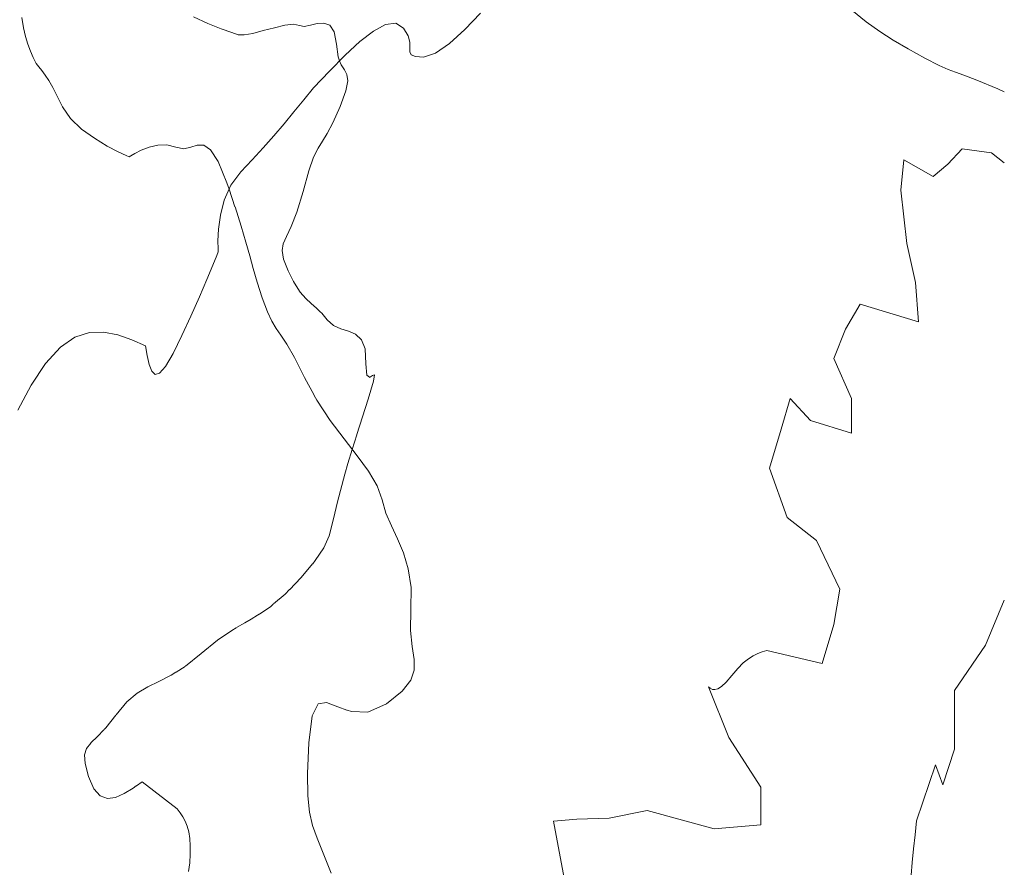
# Model space of a CAD drawing. Header units: millimetres. Extents: x -46876 to 9452, y -13755 to 24767.
# Tile 46 of 55: x 2859 to 9452, y 6201 to 11876. Entities that reach past the tile are written whole.
import ezdxf

# ---------------------------------------------------------------- set-up
doc = ezdxf.new("R2010")
doc.units = ezdxf.units.MM
doc.layers.add('L-PLNT', color=71, linetype='Continuous', lineweight=9)

# ---------------------------------------------------------------- blocks, each defined once
blk = doc.blocks.new('M_RPC Tree - Deciduous - Red Maple - 9 Meters-V44-3D - CAPA')
at = {"layer": 'L-PLNT'}
for p, q in [((9073.1, 10907.9), (9170.8, 11011.1)), ((9170.8, 11011.1), (9366.3, 10984.4)), ((9366.3, 10984.4), (9452.3, 10918.1)), ((8760.4, 10734.5), (8780, 10937.3)), ((8780, 10937.3), (8975.4, 10825.9)), ((8975.4, 10825.9), (9073.1, 10907.9)), ((8799.5, 10377.3), (8760.4, 10734.5)), ((8858.1, 10117.1), (8799.5, 10377.3)), ((8877.7, 9853.8), (8858.1, 10117.1)), ((8389.1, 9804), (8486.8, 9970.8)), ((8486.8, 9970.8), (8877.7, 9853.8)), ((8310.9, 9607), (8389.1, 9804)), ((8428.2, 9340.9), (8310.9, 9607)), ((7959.1, 9133.7), (8017.8, 9339.7)), ((8017.8, 9339.7), (8154.6, 9191.8)), ((8428.2, 9107.8), (8428.2, 9340.9)), ((8154.6, 9191.8), (8428.2, 9107.8)), ((7880.9, 8873.1), (7959.1, 9133.7)), ((7998.2, 8543.4), (7880.9, 8873.1)), ((8193.7, 8389.6), (7998.2, 8543.4)), ((8350, 8063.1), (8193.7, 8389.6)), ((8310.9, 7826.9), (8350, 8063.1)), ((9326.3, 7688.4), (9452.3, 7990.4)), ((8232.7, 7566.3), (8310.9, 7826.9)), ((7832, 7643.5), (7861.4, 7653)), ((7861.4, 7653), (8232.7, 7566.3)), ((9119.4, 7385.5), (9326.3, 7688.4)), ((7704.2, 7569.7), (7738.7, 7597.1)), ((7738.7, 7597.1), (7771.2, 7617.4)), ((7771.2, 7617.4), (7802.1, 7632.3)), ((7802.1, 7632.3), (7832, 7643.5)), ((7626.9, 7485.8), (7667.1, 7533.1)), ((7667.1, 7533.1), (7704.2, 7569.7)), ((7589, 7441.2), (7626.9, 7485.8)), ((7607.3, 7071.1), (7470.5, 7409.7)), ((7470.5, 7409.7), (7483.3, 7399.8)), ((7483.3, 7399.8), (7497.3, 7392.5)), ((7497.3, 7392.5), (7513.6, 7390.4)), ((7513.6, 7390.4), (7533.6, 7396)), ((7533.6, 7396), (7558.3, 7412.1)), ((7558.3, 7412.1), (7589, 7441.2)), ((9119.4, 6992.2), (9119.4, 7385.5)), ((7822.3, 6738.6), (7607.3, 7071.1)), ((9039.8, 6753.1), (9119.4, 6992.2)), ((8864.6, 6512.7), (8992, 6887)), ((8992, 6887), (9039.8, 6753.1)), ((7822.3, 6484.3), (7822.3, 6738.6)), ((6591, 6523.2), (6806.1, 6529.8)), ((6806.1, 6529.8), (7060.1, 6582)), ((7060.1, 6582), (7509.6, 6459.2)), ((6434.7, 6510.6), (6591, 6523.2)), ((6512.9, 6093), (6434.7, 6510.6)), ((7509.6, 6459.2), (7822.3, 6484.3)), ((8854.5, 6417.5), (8864.6, 6512.7)), ((8844.7, 6324), (8854.5, 6417.5)), ((8835.8, 6234), (8844.7, 6324)), ((8828.2, 6149.1), (8835.8, 6234))]:
    blk.add_line(p, q, dxfattribs=at)
blk = doc.blocks.new('M_RPC Tree - Deciduous - Scarlet Oak - 12_5 Meters-V45-3D - CAPA')
at = {"layer": 'L-PLNT'}
for p, q in [((2872.9, 11890.1), (2884.1, 11821.8)), ((4022.4, 11895.1), (4118.9, 11850.8)), ((2884.1, 11821.8), (2897.9, 11762.9)), ((4118.9, 11850.8), (4208, 11815.9)), ((4208, 11815.9), (4279.5, 11790.7)), ((4420.6, 11784.6), (4490.8, 11802.7)), ((4490.8, 11802.7), (4564.8, 11822.5)), ((4564.8, 11822.5), (4634.9, 11838.5)), ((4634.9, 11838.5), (4693.3, 11845.4)), ((4693.3, 11845.4), (4732.2, 11837.7)), ((4732.2, 11837.7), (4764.7, 11831.4)), ((4764.7, 11831.4), (4806.2, 11839.2)), ((4806.2, 11839.2), (4851.8, 11850.3)), ((4851.8, 11850.3), (4896.7, 11853.9)), ((4896.7, 11853.9), (4936.2, 11839.3)), ((4936.2, 11839.3), (4965.5, 11795.7)), ((2897.9, 11762.9), (2913.8, 11711.5)), ((4279.5, 11790.7), (4323.4, 11775.6)), ((4323.4, 11775.6), (4362.2, 11773.8)), ((4362.2, 11773.8), (4420.6, 11784.6)), ((4965.5, 11795.7), (4979.9, 11712.2)), ((2913.8, 11711.5), (2931.3, 11665.6)), ((4979.9, 11712.2), (4991.7, 11626.7)), ((2931.3, 11665.6), (2949.8, 11623.6)), ((2949.8, 11623.6), (2968.8, 11583.4)), ((4991.7, 11626.7), (5001.6, 11600.9)), ((2968.8, 11583.4), (2988, 11560.4)), ((2988, 11560.4), (3008, 11535)), ((5001.6, 11600.9), (5011.9, 11574)), ((5011.9, 11574), (5033.9, 11539.7)), ((5033.9, 11539.7), (5050.5, 11509.8)), ((3008, 11535), (3029.6, 11505)), ((3029.6, 11505), (3053.5, 11468)), ((5050.9, 11509.2), (5056.1, 11467.7)), ((3053.5, 11468), (3080.5, 11421.7)), ((3080.5, 11421.7), (3111.4, 11363.7)), ((5056.1, 11467.7), (5043, 11400.8)), ((3111.4, 11363.7), (3147, 11291.7)), ((5043, 11400.8), (5004.7, 11293.8)), ((3147, 11291.7), (3199.8, 11214.6)), ((5004.7, 11293.8), (4957.2, 11185.9)), ((3199.8, 11214.6), (3274.3, 11144)), ((3274.3, 11144), (3359.8, 11081.9)), ((4957.2, 11185.9), (4919, 11115.2)), ((3359.8, 11081.9), (3445.3, 11030.2)), ((4918.7, 11114.7), (4886.4, 11063.6)), ((3445.3, 11030.2), (3519.9, 10990.9)), ((3673.3, 11002.2), (3725.6, 11022.6)), ((3725.6, 11022.6), (3784.2, 11036.4)), ((3784.2, 11036.4), (3845.2, 11038.2)), ((3845.2, 11038.2), (3904.5, 11022.4)), ((3904.5, 11022.4), (3957.7, 11012)), ((3957.7, 11012), (4004.7, 11022.1)), ((4004.7, 11022.1), (4048.3, 11035.8)), ((4048.3, 11035.8), (4091.4, 11036)), ((4091.4, 11036), (4136.8, 11005.5)), ((4857, 11015.9), (4827.7, 10955)), ((4886.4, 11063.6), (4857, 11015.9)), ((3519.9, 10990.9), (3572.6, 10965.8)), ((3572.6, 10965.8), (3592.6, 10957.1)), ((3592.6, 10957.1), (3602.9, 10963.9)), ((3602.9, 10963.9), (3631.1, 10980.8)), ((3631.1, 10980.8), (3673.3, 11002.2)), ((4136.8, 11005.5), (4187.5, 10927.2)), ((4827.7, 10955), (4795.4, 10864.1)), ((4187.5, 10927.2), (4246.1, 10784.1)), ((4795.4, 10864.1), (4756.9, 10726.7)), ((4246.1, 10784.1), (4261, 10740.5)), ((4261, 10740.5), (4300.9, 10623.8)), ((4756.9, 10726.7), (4715, 10586.8)), ((4301.4, 10622.3), (4342.6, 10493.1)), ((4715, 10586.8), (4676.6, 10490.7)), ((4342.6, 10493.1), (4374, 10387.4)), ((4676.6, 10490.7), (4645.1, 10424.7)), ((4645.1, 10424.7), (4624, 10375.5)), ((4374, 10387.4), (4399.6, 10295.9)), ((4624, 10375.5), (4616.8, 10329.7)), ((4399.6, 10295.9), (4423.7, 10209.3)), ((4616.8, 10329.7), (4626.9, 10273.6)), ((4626.9, 10273.6), (4657.8, 10193.9)), ((4423.7, 10209.3), (4450.4, 10118.5)), ((4657.8, 10193.9), (4692.9, 10123.5)), ((4450.4, 10118.5), (4483.8, 10014)), ((4693, 10123.2), (4698.9, 10111.5)), ((4698.9, 10111.5), (4737.6, 10052.1)), ((4737.6, 10052.1), (4774.5, 10008.9)), ((4483.8, 10014), (4518.1, 9920.1)), ((4774.5, 10008.9), (4810.4, 9975.5)), ((4810.9, 9975), (4845.8, 9945.2)), ((4518.1, 9920.1), (4547.5, 9856.9)), ((4845.8, 9945.2), (4871.4, 9920.8)), ((4872.1, 9920.2), (4881.5, 9911.3)), ((4881.5, 9911.3), (4918, 9867.3)), ((4547.5, 9856.9), (4576.2, 9809.5)), ((4918, 9867.3), (4960.3, 9828.2)), ((4961.1, 9827.8), (5009.6, 9806)), ((4576.2, 9809.5), (4608.2, 9763.1)), ((4608.2, 9763.1), (4647.7, 9702.9)), ((5009.6, 9806), (5060.7, 9790.1)), ((5060.7, 9790.1), (5108.2, 9769.6)), ((5108.2, 9769.6), (5147.1, 9733.7)), ((4647.7, 9702.9), (4698.9, 9613.8)), ((5147.1, 9733.7), (5172.2, 9671.8)), ((5172.2, 9671.8), (5178.1, 9573)), ((4698.9, 9613.8), (4766, 9481.1)), ((5178.1, 9573), (5183.1, 9495.6)), ((5183.1, 9495.6), (5201, 9481.7)), ((5201.6, 9481.2), (5222.7, 9493.9)), ((5222.7, 9493.9), (5235.5, 9497.8)), ((5235.5, 9497.8), (5229.2, 9456.9)), ((4766, 9481.1), (4831.2, 9361.6)), ((5229.2, 9456.9), (5193.1, 9335.3)), ((4831.6, 9360.8), (4848.6, 9329.7)), ((4848.6, 9329.7), (4939.2, 9193.2)), ((5193.1, 9335.3), (5116.7, 9098.6)), ((4939.2, 9193.2), (5031.4, 9069.4)), ((5031.4, 9069.4), (5118.7, 8956.5)), ((5116.2, 9097), (5086.1, 8998.6)), ((5086.1, 8998.6), (5057.7, 8905.5)), ((5057.7, 8905.3), (5035.8, 8833.6)), ((5118.7, 8956.5), (5194.5, 8852.2)), ((5194.5, 8852.2), (5252.4, 8754.4)), ((5035.8, 8833.6), (4987.3, 8647)), ((5252.4, 8754.4), (5285.9, 8661.2)), ((4987.3, 8647), (4969.7, 8571.2)), ((5285.9, 8661.2), (5312.1, 8572.8)), ((4969.7, 8571.2), (4956.9, 8516.3)), ((5312.1, 8572.8), (5348.8, 8487.5)), ((4956.9, 8516.3), (4931.1, 8421)), ((5348.8, 8487.5), (5389.9, 8400.1)), ((4931.1, 8421), (4896.2, 8340.6)), ((5389.9, 8400.1), (5429.4, 8305.6)), ((4896.2, 8340.6), (4838.6, 8254.3)), ((4838.6, 8254.3), (4821.4, 8233.7)), ((5429.4, 8305.6), (5461.5, 8198.8)), ((4820.6, 8232.8), (4744.6, 8141.7)), ((5461.5, 8198.8), (5479.9, 8074.6)), ((4744.6, 8141.7), (4704.1, 8099.6)), ((4666.6, 8060.7), (4636, 8028.8)), ((4703.8, 8099.3), (4667.5, 8061.5)), ((5479.9, 8074.6), (5478.9, 7927.8)), ((4636, 8028.8), (4559.4, 7964.3)), ((4540.4, 7948.3), (4464.5, 7896.7)), ((4557.1, 7962.4), (4540.4, 7948.3)), ((5478.9, 7927.8), (5476.9, 7787.2)), ((4408.4, 7862.7), (4367.7, 7838.9)), ((4452.6, 7888.7), (4408.9, 7863.1)), ((4463.9, 7896.3), (4452.6, 7888.7)), ((4279.1, 7786.6), (4184.2, 7722.3)), ((4309.4, 7804.5), (4279.7, 7787)), ((4367.5, 7838.7), (4311.1, 7805.5)), ((5476.9, 7787.2), (5488.1, 7678.8)), ((4184.2, 7722.3), (4075.6, 7633.1)), ((5488.1, 7678.8), (5500.4, 7593.4)), ((4075.6, 7633.1), (3969, 7547.2)), ((5500.4, 7593.4), (5501.5, 7521.5)), ((3967.3, 7545.9), (3906.5, 7507.7)), ((5501.5, 7521.5), (5479.2, 7453.9)), ((3873.8, 7487.1), (3791.5, 7445.3)), ((3905, 7506.7), (3873.8, 7487.1)), ((5479.2, 7453.9), (5421.3, 7381.4)), ((3717, 7409.3), (3646.9, 7367.7)), ((3791.5, 7445.3), (3717, 7409.3)), ((3646.9, 7367.7), (3577.6, 7309.3)), ((5421.3, 7381.4), (5315.6, 7294.6)), ((3577.6, 7309.3), (3505.7, 7222.6)), ((4857.2, 7294.8), (4817.5, 7216.2)), ((4914.6, 7303.8), (4857.2, 7294.8)), ((4989.4, 7275.8), (4914.6, 7303.8)), ((5050.8, 7254), (4989.4, 7275.8)), ((5081.3, 7243.3), (5051.6, 7253.8)), ((5315.6, 7294.6), (5191.3, 7239.2)), ((3504.2, 7220.6), (3436.9, 7135.5)), ((3505.7, 7222.6), (3504.9, 7221.5)), ((4817.5, 7216.2), (4795.7, 7035.4)), ((5190.1, 7238.7), (5081.3, 7243.3)), ((3423.3, 7121.2), (3380.1, 7076)), ((3436.9, 7135.5), (3424.6, 7122.6)), ((3380.1, 7076), (3336.5, 7033.3)), ((3307.2, 6996.1), (3293.9, 6953.8)), ((3336.4, 7033.2), (3307.2, 6996.1)), ((4795.7, 7035.4), (4787.6, 6828.1)), ((3293.9, 6953.8), (3297.7, 6895.2)), ((3297.7, 6895.2), (3319.9, 6809.3)), ((3319.9, 6809.3), (3355.7, 6726.2)), ((4787.6, 6828.1), (4788.8, 6678.9)), ((3355.7, 6726.2), (3398.7, 6679.2)), ((3558.7, 6694.1), (3618.3, 6731)), ((3618.3, 6731), (3639.6, 6746.1)), ((3640.8, 6746.9), (3679.2, 6774)), ((3679.2, 6774), (3914.6, 6592.1)), ((3398.7, 6679.2), (3447.7, 6662.1)), ((3447.7, 6662.1), (3501.4, 6669.1)), ((3501.4, 6669.1), (3558.7, 6694.1)), ((4788.8, 6678.9), (4799.6, 6569.6)), ((3914.6, 6592.1), (3933, 6566.2)), ((3933, 6566.2), (3950.7, 6539.2)), ((3950.7, 6539.2), (3966.9, 6509.8)), ((4799.6, 6569.6), (4820.3, 6481.7)), ((3966.9, 6509.8), (3980.8, 6476.7)), ((3980.8, 6476.7), (3991.7, 6438.8)), ((4820.3, 6481.7), (4851.1, 6396.6)), ((3991.7, 6438.8), (3998.7, 6394.8)), ((4851.1, 6396.6), (4892.4, 6296.1)), ((3998.7, 6394.8), (4001.2, 6344.2)), ((4001.3, 6343.6), (4000.8, 6289.2)), ((4000.8, 6288.2), (3997.8, 6231.7)), ((4892.4, 6296.1), (4944.2, 6161.6)), ((3997.6, 6230), (3989.6, 6172.8))]:
    blk.add_line(p, q, dxfattribs=at)
blk = doc.blocks.new('M_RPC Tree - Deciduous - Siberian Crab Apple - 6_1 Meters-V48-3D - CAPA')
at = {"layer": 'L-PLNT'}
for p, q in [((8430.7, 11939.5), (8527, 11862.4)), ((5839.8, 11810), (5945.6, 11919.6)), ((5228.9, 11800.4), (5309.8, 11843.9)), ((5309.8, 11843.9), (5377.6, 11852.8)), ((5377.6, 11852.8), (5429.5, 11820.3)), ((5429.5, 11820.3), (5459.8, 11768.7)), ((5737.6, 11716.5), (5839.8, 11810)), ((8527, 11862.4), (8617.7, 11797.1)), ((5137.4, 11729.4), (5228.9, 11800.4)), ((5459.8, 11768.7), (5470.7, 11724.8)), ((8617.7, 11797.1), (8709.1, 11738.3)), ((8709.1, 11738.3), (8807.6, 11680.8)), ((5038, 11637.6), (5137.4, 11729.4)), ((5470.7, 11724.8), (5471.7, 11688.8)), ((5471.7, 11688.8), (5472.1, 11660.8)), ((5643.8, 11651.2), (5737.6, 11716.5)), ((8807.6, 11680.8), (8919.4, 11619.5)), ((4933.3, 11532.1), (5038, 11637.6)), ((5472.1, 11660.8), (5481.3, 11640.9)), ((5481.3, 11640.9), (5508.6, 11629.3)), ((5508.6, 11629.3), (5563.6, 11626)), ((5563.6, 11626), (5643.8, 11651.2)), ((8919.4, 11619.5), (9015.3, 11569.5)), ((9015.3, 11569.5), (9076.4, 11541.7)), ((9076.4, 11541.7), (9124.5, 11524.1)), ((4826, 11419.7), (4933.3, 11532.1)), ((9124.5, 11524.1), (9181.4, 11504.8)), ((9181.4, 11504.8), (9268.9, 11471.7)), ((9268.9, 11471.7), (9408.8, 11412.9)), ((4761.2, 11339.4), (4826, 11419.7)), ((9408.8, 11412.9), (9452.3, 11393.3)), ((4695.9, 11259.1), (4761.2, 11339.4)), ((4629.4, 11178.8), (4695.9, 11259.1)), ((4561.1, 11098.4), (4629.4, 11178.8)), ((4490.5, 11018.1), (4561.1, 11098.4)), ((4416.9, 10937.6), (4490.5, 11018.1)), ((4339.8, 10857.2), (4416.9, 10937.6)), ((4273.4, 10768.4), (4339.8, 10857.2)), ((4229.3, 10668.8), (4273.4, 10768.4)), ((4203, 10567.4), (4229.3, 10668.8)), ((4190.3, 10473), (4203, 10567.4)), ((4186.6, 10394.6), (4190.3, 10473)), ((4187.6, 10341), (4186.6, 10394.6)), ((4152.6, 10232.5), (4179.3, 10297.3)), ((4179.3, 10297.3), (4189, 10321.1)), ((4189, 10321.1), (4187.6, 10341)), ((4112.4, 10136.5), (4152.6, 10232.5)), ((4062.3, 10019.5), (4112.4, 10136.5)), ((4005.7, 9891.3), (4062.3, 10019.5)), ((3946.2, 9762), (4005.7, 9891.3)), ((3229.7, 9749.9), (3326.1, 9781)), ((3326.1, 9781), (3421.3, 9783.8)), ((3421.3, 9783.8), (3515.6, 9765.3)), ((3515.6, 9765.3), (3609.4, 9732.9)), ((3887.2, 9641.4), (3946.2, 9762)), ((3131.9, 9683.7), (3229.7, 9749.9)), ((3609.4, 9732.9), (3702.8, 9693.3)), ((3702.8, 9693.3), (3713.9, 9626.9)), ((3032.3, 9575), (3131.9, 9683.7)), ((3713.9, 9626.9), (3726.9, 9567.9)), ((3836.1, 9553), (3887.2, 9641.4)), ((2935.6, 9430.2), (3032.3, 9575)), ((3726.9, 9567.9), (3743.7, 9523.7)), ((3743.7, 9523.7), (3766.3, 9501.6)), ((3766.3, 9501.6), (3796.4, 9508.9)), ((3796.4, 9508.9), (3836.1, 9553)), ((2846, 9262.6), (2935.6, 9430.2))]:
    blk.add_line(p, q, dxfattribs=at)

msp = doc.modelspace()

# ---------------------------------------------------------------- block references
at = {"layer": 'L-PLNT'}
for name in ['M_RPC Tree - Deciduous - Siberian Crab Apple - 6_1 Meters-V48-3D - CAPA', 'M_RPC Tree - Deciduous - Scarlet Oak - 12_5 Meters-V45-3D - CAPA', 'M_RPC Tree - Deciduous - Red Maple - 9 Meters-V44-3D - CAPA']:
    msp.add_blockref(name, (0, 0), dxfattribs=at)

doc.saveas('drawing.dxf')
